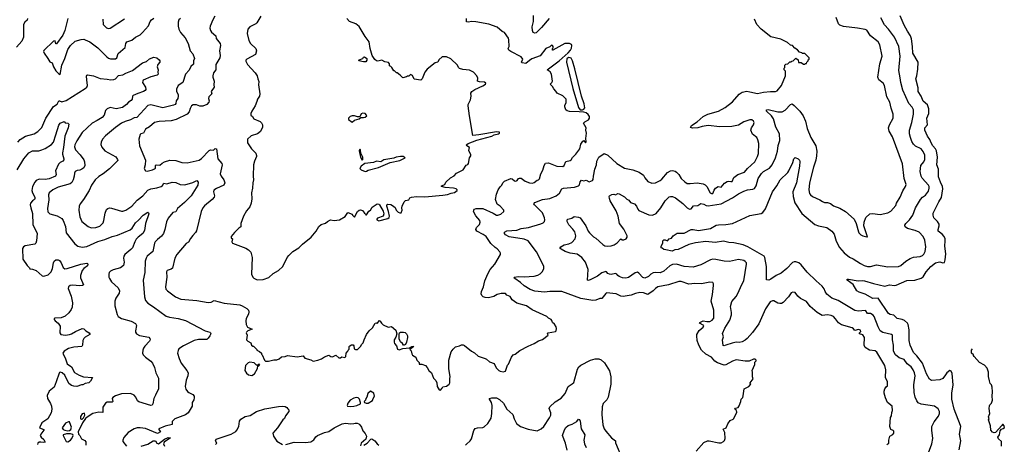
# Model space of a CAD drawing. Extents: x 1863118 to 1989590, y 394482 to 532474.
# Tile 186 of 215: x 1959906 to 1972959, y 482418 to 488049. Entities that reach past the tile are written whole.
import ezdxf

# ---------------------------------------------------------------- set-up
doc = ezdxf.new("R2010")
doc.units = 0

msp = doc.modelspace()

# ---------------------------------------------------------------- linework, layer by layer
at = {"layer": '0CON20XD'}
for points in [[(1960012, 488065), (1960006, 488044), (1959976, 488015), (1959958, 487985), (1959958, 487815), (1959934, 487765), (1959862, 487685)], [(1960546, 488065), (1960506, 487905), (1960479, 487845), (1960395, 487727), (1960385, 487730), (1960375, 487768), (1960355, 487766), (1960228, 487642), (1960224, 487625), (1960230, 487605), (1960280, 487535), (1960305, 487488), (1960335, 487478), (1960355, 487425), (1960385, 487370), (1960419, 487335), (1960445, 487324), (1960463, 487445), (1960506, 487534), (1960546, 487655), (1960580, 487705), (1960640, 487765), (1960722, 487788), (1960755, 487789), (1960775, 487782), (1960836, 487755), (1960944, 487675), (1961062, 487555), (1961085, 487539), (1961110, 487530), (1961175, 487532), (1961192, 487545), (1961211, 487599), (1961305, 487682), (1961314, 487735), (1961326, 487754), (1961395, 487778), (1961441, 487819), (1961505, 487850), (1961535, 487880), (1961615, 487969), (1961636, 488025), (1961652, 488045), (1961685, 488069)], [(1962036, 488064), (1962018, 488045), (1962009, 488015), (1962006, 487965), (1962016, 487925), (1962038, 487878), (1962098, 487808), (1962141, 487731), (1962165, 487638), (1962203, 487595), (1962224, 487535), (1962211, 487505), (1962209, 487461), (1962173, 487427), (1962152, 487378), (1962104, 487325), (1962071, 487215), (1962009, 487175), (1961984, 487126), (1961984, 487095), (1962005, 487058), (1962008, 487035), (1962001, 487005), (1961981, 486975), (1961974, 486936), (1961966, 486925), (1961945, 486915), (1961805, 486881), (1961645, 486918), (1961605, 486913), (1961457, 486753), (1961425, 486746), (1961375, 486720), (1961305, 486699), (1961255, 486675), (1961175, 486621), (1961045, 486510), (1961005, 486464), (1960986, 486425), (1960984, 486394), (1960997, 486357), (1961035, 486308), (1961179, 486229), (1961205, 486195), (1961207, 486183), (1961095, 486071), (1961015, 486006), (1960955, 485971), (1960906, 485924), (1960858, 485855), (1960826, 485785), (1960754, 485665), (1960706, 485605), (1960694, 485575), (1960689, 485525), (1960704, 485435), (1960731, 485375), (1960815, 485308), (1960855, 485290), (1960915, 485292), (1960968, 485312), (1961011, 485355)], [(1961010, 488055), (1961012, 487985), (1961055, 487940), (1961085, 487932), (1961105, 487936), (1961295, 488062)], [(1962493, 488097), (1962465, 488048), (1962432, 487965), (1962429, 487935), (1962434, 487905), (1962449, 487885), (1962507, 487837), (1962510, 487800), (1962563, 487733), (1962570, 487705), (1962554, 487635), (1962562, 487575), (1962558, 487542), (1962507, 487455), (1962508, 487385), (1962477, 487345), (1962468, 487305), (1962468, 487285), (1962484, 487235), (1962478, 487185), (1962483, 487155), (1962444, 487096), (1962453, 487065), (1962413, 487025), (1962411, 487005), (1962420, 486975), (1962414, 486955), (1962389, 486925), (1962335, 486901), (1962295, 486904), (1962251, 486921), (1962205, 486921), (1962185, 486905), (1962168, 486872), (1962151, 486825), (1962125, 486794), (1961981, 486725), (1961915, 486706), (1961755, 486701), (1961693, 486687), (1961625, 486630), (1961573, 486597), (1961546, 486544), (1961514, 486536), (1961505, 486528), (1961484, 486464), (1961493, 486375), (1961573, 486185), (1961569, 486125), (1961557, 486075), (1961576, 486046), (1961595, 486040), (1961665, 486056), (1961695, 486070), (1961705, 486081), (1961708, 486115), (1961715, 486126), (1961762, 486118), (1961793, 486147), (1961828, 486165), (1961895, 486184), (1961975, 486182), (1962055, 486157), (1962127, 486153), (1962285, 486187), (1962315, 486209), (1962417, 486313), (1962435, 486322), (1962475, 486320), (1962498, 486342), (1962515, 486338), (1962531, 486205), (1962585, 486140), (1962590, 486125), (1962566, 486005), (1962577, 485975), (1962613, 485925), (1962626, 485885), (1962613, 485855), (1962515, 485812), (1962482, 485788), (1962476, 485765), (1962488, 485715), (1962484, 485695), (1962459, 485665), (1962358, 485582), (1962336, 485555), (1962314, 485505), (1962249, 485251), (1962236, 485225), (1962203, 485187), (1962171, 485149), (1962145, 485099), (1962115, 485081), (1961990, 484935), (1961962, 484885), (1961933, 484755), (1961915, 484740), (1961862, 484725), (1961853, 484705), (1961858, 484635), (1961838, 484505), (1961845, 484477), (1961864, 484455), (1961972, 484372), (1962041, 484341), (1962255, 484326), (1962405, 484301), (1962445, 484302), (1962485, 484324), (1962615, 484290), (1962825, 484268), (1962855, 484256)], [(1963103, 488095), (1963051, 488009), (1963035, 487994), (1962956, 487954), (1962931, 487925), (1962922, 487865), (1962944, 487775), (1962965, 487733), (1963036, 487666), (1963046, 487635), (1963031, 487589), (1962919, 487525), (1962905, 487513), (1962903, 487497), (1962927, 487455), (1963027, 487345), (1963054, 487305), (1963063, 487263), (1963078, 487228), (1963074, 487185), (1963089, 487065), (1963084, 487036), (1963057, 486995), (1963052, 486965), (1963027, 486905), (1962982, 486835), (1962970, 486805), (1962970, 486785), (1962993, 486763), (1963010, 486735), (1963095, 486700), (1963113, 486683), (1963126, 486655), (1963124, 486625), (1963100, 486565), (1963058, 486535), (1962975, 486509), (1962928, 486465), (1962924, 486446), (1962928, 486415), (1962978, 486335), (1963035, 486280), (1963046, 486246), (1963044, 486236), (1963019, 486175), (1963006, 486124), (1963000, 485975), (1963006, 485925), (1962996, 485885), (1962994, 485815), (1962981, 485755), (1962983, 485675), (1962976, 485614), (1962955, 485567), (1962911, 485515), (1962871, 485445), (1962839, 485345), (1962838, 485302), (1962812, 485285), (1962752, 485225), (1962710, 485175), (1962708, 485158), (1962728, 485145), (1962720, 485105), (1962728, 485085), (1962905, 485018), (1962940, 484995), (1962969, 484965), (1962988, 484895), (1962981, 484675), (1962996, 484636), (1963012, 484622), (1963055, 484601), (1963135, 484603), (1963208, 484632), (1963266, 484684), (1963336, 484724), (1963394, 484776), (1963454, 484896), (1963476, 484924), (1963525, 484974), (1963605, 485022), (1963655, 485073), (1963770, 485165), (1963836, 485244), (1963873, 485305), (1963903, 485335), (1963960, 485350), (1963988, 485375), (1964025, 485397), (1964075, 485384), (1964146, 485394), (1964219, 485441), (1964257, 485493), (1964315, 485468), (1964320, 485455), (1964345, 485432), (1964386, 485505), (1964405, 485521), (1964425, 485529), (1964450, 485520), (1964475, 485482), (1964490, 485475), (1964495, 485460), (1964505, 485460), (1964535, 485510), (1964558, 485525), (1964578, 485565), (1964645, 485608), (1964665, 485603), (1964675, 485593), (1964725, 485508), (1964733, 485475), (1964725, 485445), (1964650, 485415), (1964640, 485405), (1964642, 485395), (1964665, 485381), (1964785, 485411), (1964803, 485425), (1964810, 485445), (1964797, 485507), (1964772, 485575), (1964774, 485596), (1964785, 485602), (1964825, 485598), (1964850, 485585), (1964885, 485560), (1964898, 485525), (1964925, 485498), (1964945, 485488), (1964965, 485490), (1964977, 485525), (1964972, 485555), (1964978, 485575), (1965003, 485635), (1965020, 485650), (1965065, 485662), (1965080, 485685), (1965100, 485695), (1965167, 485703), (1965275, 485701), (1965515, 485722), (1965578, 485732), (1965625, 485750), (1965672, 485758), (1965704, 485785), (1965707, 485795), (1965694, 485805), (1965655, 485816), (1965545, 485822), (1965497, 485835), (1965498, 485845), (1965540, 485865), (1965557, 485895), (1965615, 485952), (1965665, 485978), (1965698, 486015), (1965785, 486057), (1965825, 486122), (1965845, 486128), (1965858, 486142), (1965870, 486215), (1965888, 486245), (1965888, 486255), (1965861, 486315), (1965867, 486355), (1965832, 486375), (1965827, 486385), (1965834, 486395), (1965852, 486408), (1965965, 486452), (1966165, 486505), (1966195, 486522), (1966255, 486534), (1966266, 486545), (1966266, 486556), (1966225, 486562), (1965995, 486520), (1965912, 486515), (1965868, 486772)], [(1962855, 484256), (1962919, 484219), (1962939, 484195), (1962944, 484175), (1962939, 484145), (1962909, 484085), (1962903, 484057), (1962907, 484005), (1962925, 483971), (1962988, 483945), (1962932, 483925), (1962912, 483905), (1962910, 483895), (1962920, 483865), (1962913, 483803), (1962930, 483785), (1962970, 483765), (1962980, 483735), (1962995, 483720), (1963005, 483720), (1963050, 483675), (1963050, 483665), (1963085, 483650), (1963110, 483625), (1963110, 483615), (1963120, 483605), (1963152, 483532), (1963165, 483520), (1963205, 483520), (1963275, 483538), (1963315, 483538), (1963345, 483552), (1963375, 483578), (1963425, 483582), (1963455, 483598), (1963585, 483578), (1963662, 483592), (1963685, 483560), (1963765, 483538), (1963795, 483522), (1963860, 483535), (1963906, 483554), (1963945, 483580), (1964005, 483600), (1964030, 483585), (1964055, 483580), (1964095, 483602), (1964137, 483563), (1964157, 483563), (1964175, 483580), (1964215, 483570), (1964230, 483585), (1964233, 483627), (1964258, 483652), (1964260, 483665), (1964272, 483678), (1964273, 483715), (1964284, 483726), (1964305, 483738), (1964327, 483737), (1964336, 483726), (1964340, 483685), (1964357, 483677), (1964385, 483677), (1964424, 483715), (1964443, 483747), (1964461, 483765), (1964473, 483803), (1964504, 483876), (1964537, 483923), (1964583, 483965), (1964620, 484025), (1964635, 484028), (1964645, 484020), (1964675, 484058), (1964685, 484052), (1964703, 484023), (1964723, 484003), (1964792, 483972), (1964835, 483981), (1964891, 483931), (1964908, 483882), (1964893, 483837), (1964871, 483805), (1964871, 483775), (1964876, 483756), (1964900, 483725), (1964915, 483678), (1964938, 483672), (1964985, 483691), (1965073, 483697), (1965105, 483717), (1965130, 483715), (1965080, 483675), (1965095, 483660), (1965106, 483616), (1965115, 483602), (1965158, 483575), (1965173, 483533), (1965200, 483505), (1965202, 483482), (1965235, 483480), (1965285, 483462), (1965308, 483438), (1965330, 483395), (1965366, 483366), (1965392, 483295), (1965422, 483265), (1965438, 483235), (1965440, 483185), (1965465, 483140), (1965485, 483137), (1965508, 483162), (1965515, 483180), (1965565, 483188), (1965600, 483215), (1965608, 483235), (1965607, 483293), (1965613, 483313), (1965594, 483425), (1965597, 483535), (1965628, 483645), (1965651, 483679), (1965685, 483710), (1965737, 483723), (1965765, 483738), (1965785, 483738), (1965805, 483728), (1965895, 483652), (1965935, 483632), (1965986, 483586), (1966075, 483557), (1966095, 483547), (1966132, 483512), (1966195, 483492), (1966224, 483434), (1966257, 483397), (1966275, 483387), (1966315, 483378), (1966345, 483390), (1966373, 483467), (1966385, 483480), (1966428, 483575), (1966450, 483605), (1966475, 483612), (1966536, 483664), (1966645, 483720), (1966725, 483753), (1966785, 483790), (1966835, 483808), (1966910, 483865), (1966902, 483885), (1966910, 483895), (1967010, 483915), (1967020, 483925), (1967022, 483955), (1967017, 483977), (1966995, 484012), (1966970, 484035), (1966962, 484062), (1966950, 484075), (1966915, 484092), (1966894, 484114), (1966702, 484202), (1966625, 484253), (1966495, 484290), (1966435, 484332), (1966410, 484380), (1966366, 484396), (1966346, 484416), (1966288, 484418), (1966237, 484403), (1966192, 484378), (1966120, 484360), (1966075, 484364), (1966050, 484375), (1966033, 484393), (1966024, 484415), (1966026, 484445), (1966056, 484505), (1966073, 484587), (1966113, 484677), (1966144, 484735), (1966203, 484805), (1966282, 484935), (1966282, 484955), (1966271, 484971), (1966235, 485010), (1966209, 485029), (1966151, 485081), (1966089, 485175), (1966052, 485202), (1965966, 485246), (1965951, 485265), (1965961, 485295), (1966003, 485335), (1966011, 485365), (1966004, 485385), (1965955, 485450), (1965924, 485505), (1965926, 485525), (1965934, 485536), (1965956, 485546), (1966045, 485544), (1966183, 485484), (1966225, 485459), (1966245, 485456), (1966285, 485468), (1966323, 485505), (1966323, 485525), (1966276, 485575), (1966234, 485604), (1966214, 485665), (1966228, 485735), (1966247, 485793), (1966276, 485834), (1966299, 485855), (1966313, 485887), (1966335, 485908), (1966415, 485944), (1966435, 485940), (1966465, 485914), (1966485, 485909), (1966502, 485918), (1966518, 485942), (1966532, 485948), (1966555, 485946), (1966606, 485906), (1966665, 485886), (1966705, 485883), (1966725, 485890), (1966765, 485923), (1966785, 485927), (1966795, 485937), (1966814, 486005), (1966841, 486055), (1966859, 486115), (1966878, 486145), (1966915, 486150), (1967025, 486108), (1967105, 486104), (1967123, 486117), (1967145, 486169), (1967205, 486182), (1967215, 486192), (1967235, 486222), (1967280, 486265), (1967330, 486335), (1967345, 486400), (1967371, 486439), (1967385, 486448), (1967405, 486416), (1967415, 486428), (1967413, 486475), (1967422, 486545), (1967413, 486585), (1967416, 486615), (1967380, 486675), (1967399, 486695), (1967448, 486722), (1967459, 486745), (1967458, 486765), (1967441, 486791), (1967414, 486814), (1967385, 486822), (1967324, 486826), (1967193, 486833), (1967162, 486842), (1967147, 486855), (1967132, 486895), (1967132, 486915), (1967150, 486945), (1967150, 486995), (1967105, 487040), (1967030, 487075), (1967015, 487100), (1966985, 487130), (1966968, 487165), (1966940, 487195), (1966960, 487215), (1966968, 487235), (1966958, 487325), (1966938, 487358), (1966900, 487385), (1967058, 487502), (1967179, 487611), (1967207, 487643), (1967220, 487670), (1967227, 487705), (1967220, 487720), (1967193, 487733), (1967135, 487734), (1966975, 487643), (1966970, 487645), (1966970, 487665), (1966980, 487675), (1966980, 487695), (1966968, 487708), (1966955, 487710), (1966935, 487690), (1966882, 487665), (1966805, 487570), (1966695, 487531), (1966664, 487506), (1966615, 487467), (1966568, 487479), (1966559, 487485), (1966574, 487525), (1966556, 487555), (1966418, 487625), (1966391, 487645), (1966382, 487665), (1966396, 487695), (1966392, 487782), (1966384, 487805), (1966331, 487881), (1966304, 487894), (1966238, 487948), (1966125, 487991), (1965955, 488022), (1965895, 488026), (1965855, 488017), (1965831, 488021), (1965830, 488065)], [(1965868, 486772), (1965850, 486905), (1965852, 486925), (1965882, 486985), (1965890, 487035), (1965888, 487075), (1965901, 487095), (1965941, 487125), (1966045, 487172), (1966081, 487195), (1966086, 487205), (1966069, 487219), (1966002, 487225), (1965976, 487235), (1965978, 487275), (1965968, 487305), (1965923, 487353), (1965868, 487378), (1965780, 487390), (1965735, 487403), (1965724, 487414), (1965712, 487445), (1965621, 487531), (1965565, 487557), (1965505, 487558), (1965462, 487518), (1965448, 487485), (1965412, 487475), (1965308, 487395), (1965279, 487351), (1965243, 487265), (1965225, 487247), (1965135, 487262), (1965115, 487310), (1965085, 487320), (1965065, 487300), (1965045, 487300), (1965035, 487290), (1964985, 487280), (1964950, 487315), (1964912, 487342), (1964900, 487345), (1964875, 487370), (1964865, 487370), (1964840, 487415), (1964825, 487430), (1964810, 487435), (1964808, 487465), (1964795, 487482), (1964745, 487492), (1964705, 487512), (1964653, 487497), (1964635, 487502), (1964615, 487519), (1964581, 487575), (1964554, 487666), (1964538, 487755), (1964485, 487827), (1964405, 487959), (1964363, 487995), (1964280, 488025), (1964244, 488065)], [(1966926, 488065), (1966825, 487944), (1966755, 487876), (1966735, 487868), (1966711, 487881), (1966704, 487904), (1966702, 487955), (1966716, 488024), (1966718, 488105)], [(1969065, 484863), (1968935, 484799), (1968835, 484769), (1968715, 484774), (1968615, 484806), (1968559, 484801), (1968525, 484783), (1968447, 484713), (1968395, 484693), (1968335, 484696), (1968305, 484691), (1968275, 484675), (1968240, 484645), (1968195, 484622), (1968165, 484631), (1968115, 484689), (1968095, 484700), (1968065, 484693), (1967975, 484629), (1967942, 484622), (1967897, 484627), (1967855, 484643), (1967836, 484656), (1967821, 484675), (1967805, 484683), (1967745, 484672), (1967725, 484676), (1967705, 484684), (1967686, 484706), (1967675, 484709), (1967625, 484694), (1967565, 484646), (1967476, 484604), (1967445, 484590), (1967433, 484593), (1967444, 484735), (1967407, 484835), (1967357, 484897), (1967295, 484941), (1967205, 484955), (1967137, 484977), (1967084, 485004), (1967072, 485015), (1967072, 485025), (1967081, 485039), (1967122, 485065), (1967185, 485078), (1967225, 485096), (1967268, 485142), (1967277, 485185), (1967265, 485235), (1967241, 485271), (1967185, 485330), (1967162, 485375), (1967164, 485395), (1967172, 485405), (1967225, 485418), (1967255, 485440), (1967315, 485432), (1967335, 485423), (1967410, 485315), (1967444, 485245), (1967462, 485222), (1967515, 485170), (1967545, 485154), (1967635, 485067), (1967665, 485052), (1967705, 485045), (1967745, 485050), (1967785, 485064), (1967825, 485090), (1967875, 485141), (1967895, 485130), (1967915, 485129), (1967945, 485144), (1967961, 485165), (1967961, 485185), (1967915, 485272), (1967857, 485347), (1967840, 485445), (1967815, 485515), (1967733, 485645), (1967723, 485677), (1967722, 485705), (1967726, 485714), (1967755, 485733), (1967783, 485737), (1967805, 485728), (1967835, 485743), (1967855, 485739), (1967925, 485698), (1967955, 485669), (1967980, 485655), (1968005, 485626), (1968056, 485606), (1968081, 485575), (1968099, 485535), (1968115, 485519), (1968245, 485462), (1968295, 485459), (1968342, 485478), (1968404, 485555), (1968464, 485645), (1968515, 485699), (1968535, 485706), (1968560, 485705), (1968600, 485685), (1968695, 485612), (1968755, 485552), (1968785, 485538), (1968807, 485543), (1968839, 485581), (1968895, 485587), (1968935, 485611), (1968975, 485602), (1969006, 485586), (1969035, 485582), (1969203, 485607), (1969355, 485686), (1969435, 485741), (1969505, 485776), (1969555, 485793), (1969625, 485800), (1969645, 485809), (1969669, 485845), (1969696, 485945), (1969739, 486011), (1969765, 486037), (1969845, 486079), (1969881, 486125), (1969924, 486215), (1969950, 486305), (1969961, 486379), (1969984, 486445), (1969979, 486535), (1969932, 486622), (1969899, 486735), (1969874, 486774), (1969806, 486835), (1969807, 486853), (1969827, 486857), (1969955, 486829), (1970012, 486828), (1970055, 486850), (1970125, 486926), (1970145, 486932), (1970175, 486910), (1970249, 486835), (1970294, 486775), (1970324, 486705), (1970344, 486604), (1970392, 486485), (1970460, 486375), (1970472, 486305), (1970470, 486245), (1970460, 486185), (1970429, 486095), (1970376, 485885), (1970366, 485795), (1970376, 485745), (1970390, 485725), (1970415, 485705), (1970515, 485660), (1970547, 485637), (1970575, 485626), (1970615, 485624), (1970655, 485612), (1970695, 485582), (1970779, 485549), (1970854, 485504), (1970968, 485405), (1970996, 485345), (1971024, 485235), (1971032, 485222), (1971055, 485197), (1971085, 485181), (1971135, 485168), (1971145, 485170), (1971096, 485315), (1971102, 485365), (1971124, 485426), (1971176, 485474), (1971212, 485478), (1971315, 485466), (1971415, 485488), (1971455, 485511), (1971522, 485585), (1971530, 485615), (1971576, 485695), (1971612, 485778), (1971649, 485835), (1971656, 485865), (1971629, 485945), (1971607, 486137), (1971477, 486497), (1971432, 486572), (1971424, 486614), (1971436, 486655), (1971484, 486745), (1971487, 486797), (1971457, 486875), (1971441, 486955), (1971403, 487025), (1971371, 487175), (1971352, 487205), (1971295, 487250), (1971281, 487285), (1971309, 487465), (1971341, 487565), (1971309, 487715), (1971285, 487756), (1971186, 487836), (1971135, 487909), (1971115, 487920), (1971014, 487936), (1970825, 487958), (1970779, 487975), (1970760, 487995), (1970728, 488078)], [(1967824, 486144), (1967925, 486078), (1968035, 486060), (1968120, 486025), (1968175, 485989), (1968193, 485953), (1968235, 485904), (1968285, 485879), (1968335, 485887), (1968395, 485916), (1968419, 485935), (1968495, 486023), (1968533, 486045), (1968561, 486049), (1968595, 486040), (1968615, 486025), (1968644, 485995), (1968673, 485945), (1968725, 485897), (1968755, 485878), (1968795, 485875), (1968885, 485885), (1968965, 485871), (1968995, 485859), (1969016, 485836), (1969058, 485755), (1969075, 485743), (1969096, 485744), (1969113, 485787), (1969132, 485815), (1969166, 485836), (1969205, 485828), (1969250, 485880), (1969285, 485902), (1969305, 485908), (1969335, 485902), (1969351, 485905), (1969375, 485958), (1969425, 485997), (1969514, 486025), (1969553, 486077), (1969651, 486165), (1969689, 486235), (1969699, 486275), (1969703, 486405), (1969692, 486455), (1969678, 486485), (1969622, 486532), (1969600, 486585), (1969607, 486615), (1969632, 486655), (1969642, 486685), (1969632, 486705), (1969611, 486721), (1969585, 486723), (1969505, 486696), (1969435, 486652), (1969345, 486634), (1969186, 486626), (1969035, 486644), (1968954, 486634), (1968895, 486617), (1968825, 486610), (1968798, 486618), (1968813, 486645), (1968885, 486696), (1968965, 486767), (1969030, 486795), (1969172, 486838), (1969257, 486883), (1969355, 486959), (1969445, 487061), (1969484, 487086), (1969545, 487099), (1969585, 487094), (1969685, 487068), (1969765, 487090), (1969858, 487098), (1969925, 487096), (1969946, 487104), (1970007, 487175), (1970060, 487305), (1970060, 487365), (1970040, 487385), (1970040, 487405), (1970050, 487415), (1970050, 487445), (1970063, 487457), (1970090, 487465), (1970115, 487490), (1970135, 487490), (1970142, 487498), (1970158, 487502), (1970195, 487540), (1970228, 487518), (1970232, 487482), (1970265, 487480), (1970295, 487460), (1970315, 487460), (1970322, 487468), (1970335, 487470), (1970340, 487485), (1970358, 487502), (1970360, 487515), (1970370, 487525), (1970370, 487545), (1970315, 487600), (1970285, 487600), (1970275, 487610), (1970245, 487620), (1970219, 487649), (1970182, 487672), (1970150, 487705), (1970125, 487710), (1970085, 487748), (1969995, 487792), (1969865, 487822), (1969735, 487922), (1969677, 487987), (1969648, 488055)], [(1971925, 482233), (1971998, 482425), (1972012, 482495), (1971996, 482605), (1971999, 482655), (1972028, 482715), (1972088, 482792), (1972098, 482825), (1972098, 482852), (1972080, 482890), (1972035, 482924), (1971855, 482949), (1971818, 482968), (1971797, 482995), (1971775, 483043), (1971763, 483105), (1971761, 483205), (1971778, 483325), (1971770, 483365), (1971751, 483405), (1971723, 483445), (1971671, 483485), (1971633, 483545), (1971565, 483566), (1971515, 483605), (1971490, 483655), (1971489, 483735), (1971475, 483805), (1971477, 483865), (1971465, 483876), (1971350, 483900), (1971315, 483922), (1971285, 483975), (1971235, 484115), (1971222, 484132), (1971185, 484152), (1971144, 484154), (1971125, 484188), (1971115, 484192), (1971025, 484182), (1970975, 484194), (1970755, 484327), (1970674, 484355), (1970605, 484410), (1970586, 484444), (1970572, 484482), (1970545, 484516), (1970465, 484584), (1970345, 484700), (1970265, 484799), (1970235, 484826), (1970195, 484839), (1970172, 484838), (1970152, 484828), (1970075, 484748), (1970000, 484690), (1969935, 484656), (1969865, 484608), (1969835, 484597), (1969805, 484600), (1969806, 484775), (1969784, 484895), (1969775, 484915), (1969558, 485035), (1969495, 485064), (1969371, 485091), (1969305, 485094), (1969235, 485110), (1969125, 485095), (1969004, 485106), (1968865, 485089), (1968775, 485069), (1968635, 485002), (1968592, 484998), (1968555, 484981), (1968470, 484995), (1968443, 485003), (1968425, 485020), (1968412, 485022), (1968410, 485045), (1968430, 485085), (1968432, 485115), (1968445, 485128), (1968465, 485130), (1968495, 485118), (1968515, 485142), (1968545, 485150), (1968568, 485185), (1968624, 485216), (1968715, 485216), (1968806, 485266), (1968835, 485267), (1968905, 485252), (1969065, 485280), (1969137, 485323), (1969170, 485330), (1969265, 485333), (1969355, 485348), (1969585, 485452), (1969735, 485480), (1969758, 485492), (1969795, 485539), (1969885, 485765), (1969943, 485847), (1969987, 485925), (1970088, 486022), (1970104, 486045), (1970154, 486155), (1970168, 486205), (1970185, 486223), (1970226, 486206), (1970242, 486185), (1970247, 486167), (1970245, 486105), (1970218, 485962), (1970205, 485885), (1970156, 485766), (1970158, 485705), (1970181, 485621), (1970275, 485480), (1970445, 485331), (1970495, 485314), (1970605, 485292), (1970671, 485245), (1970703, 485203), (1970731, 485111), (1970775, 485029), (1970835, 484959), (1970905, 484902), (1970955, 484880), (1971054, 484814), (1971101, 484791), (1971145, 484778), (1971185, 484778), (1971265, 484797), (1971415, 484771), (1971555, 484774), (1971585, 484788), (1971651, 484845), (1971709, 484881), (1971755, 484899), (1971845, 484909), (1971875, 484922), (1971892, 484938), (1971911, 484975), (1971917, 485035), (1971907, 485125), (1971884, 485174), (1971832, 485232), (1971776, 485254), (1971675, 485281), (1971644, 485304), (1971642, 485325), (1971652, 485345), (1971703, 485395), (1971745, 485459), (1971782, 485555), (1971846, 485665), (1971874, 485695), (1971915, 485724), (1971952, 485775), (1971964, 485814), (1971962, 485835), (1971952, 485855), (1971868, 485948), (1971855, 485975), (1971843, 486035), (1971853, 486115), (1971892, 486165), (1971907, 486195), (1971906, 486254), (1971885, 486299), (1971855, 486338), (1971783, 486373), (1971755, 486398), (1971733, 486433), (1971713, 486485), (1971702, 486535), (1971701, 486585), (1971734, 486685), (1971753, 486795), (1971753, 486855), (1971739, 486889), (1971695, 486939), (1971612, 487115), (1971586, 487215), (1971580, 487280), (1971559, 487375), (1971578, 487565), (1971562, 487692), (1971501, 487815), (1971425, 487925), (1971372, 487982), (1971322, 488075)], [(1972361, 482345), (1972384, 482465), (1972366, 482555), (1972382, 482655), (1972380, 482670), (1972295, 482885), (1972262, 483015), (1972262, 483095), (1972281, 483205), (1972269, 483359), (1972255, 483390), (1972235, 483396), (1972195, 483366), (1972178, 483338), (1972145, 483290), (1972106, 483274), (1971995, 483264), (1971965, 483284), (1971925, 483355), (1971874, 483495), (1971801, 483591), (1971756, 483635), (1971711, 483735), (1971697, 483795), (1971698, 483935), (1971686, 484005), (1971676, 484025), (1971635, 484059), (1971605, 484072), (1971537, 484086), (1971495, 484129), (1971445, 484140), (1971423, 484153), (1971287, 484357), (1971215, 484350), (1971115, 484410), (1971035, 484438), (1971004, 484454), (1970957, 484537), (1970875, 484594), (1970875, 484608), (1970895, 484610), (1971020, 484585), (1971075, 484590), (1971105, 484587), (1971225, 484550), (1971376, 484516), (1971435, 484535), (1971505, 484525), (1971525, 484528), (1971665, 484591), (1971773, 484593), (1971857, 484623), (1971885, 484641), (1971922, 484705), (1971985, 484775), (1972047, 484823), (1972080, 484835), (1972105, 484836), (1972145, 484826), (1972165, 484831), (1972175, 484865), (1972183, 484945), (1972168, 485045), (1972176, 485115), (1972174, 485145), (1972161, 485175), (1972137, 485205), (1972084, 485245), (1972081, 485265), (1972096, 485315), (1972096, 485336), (1972072, 485375), (1972025, 485423), (1972014, 485455), (1972016, 485485), (1972092, 485635), (1972127, 485693), (1972143, 485805), (1972139, 485835), (1972111, 485895), (1972087, 485965), (1972088, 486068), (1972063, 486125), (1972074, 486225), (1972061, 486311), (1972048, 486335), (1972009, 486375), (1971987, 486415), (1971972, 486462), (1971940, 486505), (1971905, 486585), (1971905, 486616), (1971939, 486655), (1971932, 486745), (1971960, 486805), (1971959, 486865), (1971940, 486920), (1971885, 486969), (1971856, 487036), (1971816, 487095), (1971817, 487145), (1971787, 487265), (1971801, 487305), (1971813, 487395), (1971816, 487485), (1971747, 487605), (1971741, 487695), (1971727, 487795), (1971714, 487834), (1971675, 487895), (1971629, 487975), (1971578, 488098)], [(1959883, 486425), (1959911, 486459), (1959985, 486506), (1960098, 486535), (1960147, 486565), (1960199, 486621), (1960251, 486745), (1960353, 486897), (1960401, 486929), (1960425, 486972), (1960435, 486973), (1960465, 486960), (1960524, 486976), (1960775, 487135), (1960795, 487154), (1960806, 487175), (1960795, 487253), (1960791, 487299), (1960796, 487314), (1960805, 487319), (1960885, 487304), (1960975, 487269), (1961065, 487261), (1961115, 487250), (1961155, 487256), (1961175, 487266), (1961215, 487308), (1961274, 487316), (1961315, 487339), (1961401, 487375), (1961536, 487475), (1961586, 487494), (1961625, 487530), (1961685, 487554), (1961725, 487541), (1961757, 487517), (1961764, 487505), (1961764, 487485), (1961739, 487455), (1961730, 487425), (1961741, 487385), (1961737, 487355), (1961743, 487325), (1961728, 487315), (1961645, 487293), (1961544, 487245), (1961537, 487235), (1961536, 487215), (1961576, 487155), (1961579, 487125), (1961570, 487110), (1961546, 487095), (1961471, 487069), (1961412, 487045), (1961402, 487035), (1961396, 486995), (1961385, 486978), (1961349, 486955), (1961324, 486926), (1961267, 486883), (1961185, 486865), (1961105, 486886), (1961065, 486868), (1961045, 486846), (1961026, 486785), (1960999, 486751), (1960935, 486711), (1960865, 486679), (1960735, 486551), (1960665, 486444), (1960639, 486391), (1960633, 486363), (1960647, 486325), (1960707, 486257), (1960755, 486189), (1960764, 486165), (1960770, 486115), (1960756, 486085), (1960732, 486068), (1960705, 486055), (1960669, 486051), (1960643, 486037), (1960633, 486015), (1960627, 485974), (1960617, 485925), (1960598, 485892), (1960577, 485873), (1960415, 485828), (1960347, 485793), (1960299, 485755), (1960289, 485725), (1960292, 485661), (1960273, 485545), (1960280, 485500), (1960306, 485476), (1960405, 485449), (1960465, 485411), (1960481, 485385), (1960512, 485305), (1960522, 485222), (1960638, 485075), (1960675, 485044), (1960736, 485034), (1960795, 485043), (1960943, 485107), (1961035, 485135), (1961132, 485175), (1961205, 485192), (1961369, 485261), (1961396, 485285), (1961443, 485357), (1961481, 485389), (1961545, 485458), (1961605, 485496), (1961615, 485490), (1961619, 485475), (1961573, 485347), (1961559, 485255), (1961540, 485215), (1961476, 485165), (1961451, 485139), (1961432, 485105), (1961401, 485025), (1961380, 485000), (1961300, 484935), (1961286, 484915), (1961283, 484885), (1961292, 484835), (1961282, 484788), (1961243, 484757), (1961145, 484731), (1961109, 484715), (1961092, 484695), (1961086, 484675), (1961090, 484635), (1961098, 484618), (1961124, 484575), (1961212, 484492), (1961231, 484455), (1961227, 484423), (1961181, 484355), (1961169, 484315), (1961169, 484255), (1961200, 484140), (1961211, 484115), (1961255, 484086), (1961385, 484050), (1961440, 484020), (1961456, 483995), (1961440, 483925), (1961441, 483905), (1961454, 483885), (1961495, 483861), (1961617, 483837), (1961632, 483822), (1961637, 483805), (1961629, 483785), (1961565, 483722), (1961546, 483694), (1961537, 483665), (1961533, 483625), (1961542, 483605), (1961572, 483575), (1961645, 483519), (1961666, 483496), (1961694, 483435), (1961711, 483365), (1961746, 483295), (1961748, 483155), (1961705, 483068), (1961686, 483025), (1961673, 482955), (1961663, 482937), (1961646, 482934), (1961485, 482980), (1961467, 482997), (1961445, 483044), (1961425, 483068), (1961405, 483081), (1961372, 483092), (1961255, 483089), (1961175, 483062), (1961139, 483041), (1961131, 483025), (1961139, 482985), (1961134, 482976), (1961065, 482976), (1961044, 482966), (1961009, 482911), (1961008, 482842), (1960955, 482846), (1960875, 482827), (1960800, 482780), (1960779, 482761), (1960738, 482702), (1960681, 482585), (1960687, 482555), (1960704, 482535), (1960725, 482490), (1960771, 482471), (1960783, 482453), (1960784, 482405)], [(1964465, 487489), (1964403, 487505), (1964408, 487515), (1964456, 487534), (1964465, 487552), (1964475, 487556), (1964506, 487535), (1964507, 487513), (1964495, 487491), (1964465, 487489)], [(1967335, 486852), (1967365, 486854), (1967386, 486864), (1967398, 486882), (1967389, 486935), (1967353, 487033), (1967267, 487397), (1967235, 487505), (1967217, 487537), (1967205, 487545), (1967183, 487547), (1967160, 487530), (1967157, 487487), (1967238, 487135), (1967313, 486883), (1967335, 486852)], [(1964315, 486688), (1964344, 486716), (1964405, 486734), (1964427, 486753), (1964465, 486752), (1964485, 486758), (1964506, 486775), (1964504, 486785), (1964484, 486805), (1964455, 486811), (1964435, 486801), (1964415, 486760), (1964385, 486760), (1964346, 486776), (1964313, 486775), (1964286, 486765), (1964266, 486745), (1964266, 486725), (1964315, 486688)], [(1960386, 486524), (1960425, 486650), (1960445, 486678), (1960495, 486698), (1960511, 486681), (1960545, 486678), (1960558, 486665), (1960547, 486615), (1960505, 486505), (1960487, 486353), (1960472, 486285), (1960473, 486265), (1960493, 486205), (1960491, 486189), (1960480, 486175), (1960443, 486157), (1960421, 486135), (1960383, 486045), (1960392, 485995), (1960379, 485975), (1960295, 485937), (1960245, 485930), (1960165, 485934), (1960125, 485916), (1960105, 485894), (1960075, 485835), (1960067, 485785), (1960075, 485755), (1960107, 485695), (1960108, 485675), (1960104, 485665), (1960074, 485645), (1960050, 485615), (1960046, 485595), (1960054, 485555), (1960077, 485477), (1960082, 485332), (1960139, 485215), (1960130, 485115), (1960120, 485085), (1960105, 485073), (1959978, 485052), (1959955, 485037), (1959944, 485015), (1959949, 484875), (1960005, 484790), (1960035, 484760), (1960040, 484745), (1960075, 484742), (1960125, 484724), (1960203, 484653), (1960225, 484646), (1960285, 484666), (1960322, 484705), (1960342, 484748), (1960354, 484826), (1960365, 484849), (1960385, 484864), (1960415, 484866), (1960435, 484854), (1960458, 484825), (1960481, 484765), (1960505, 484746), (1960535, 484749), (1960715, 484807), (1960795, 484821), (1960807, 484815), (1960811, 484801), (1960807, 484785), (1960755, 484749), (1960736, 484725), (1960711, 484655), (1960712, 484625), (1960751, 484535), (1960738, 484525), (1960705, 484521), (1960605, 484529), (1960577, 484523), (1960553, 484505), (1960549, 484485), (1960589, 484385), (1960606, 484295), (1960601, 484235), (1960590, 484205), (1960559, 484161), (1960507, 484117), (1960454, 484096), (1960371, 484089), (1960362, 484085), (1960362, 484075), (1960378, 484055), (1960416, 484026), (1960444, 483984), (1960438, 483895), (1960450, 483875), (1960515, 483866), (1960565, 483874), (1960595, 483883), (1960646, 483914), (1960735, 483952), (1960755, 483949), (1960785, 483925), (1960827, 483895), (1960837, 483885), (1960838, 483875), (1960773, 483837), (1960758, 483822), (1960744, 483795), (1960739, 483735), (1960729, 483715), (1960625, 483708), (1960555, 483690), (1960496, 483655), (1960480, 483625), (1960490, 483595), (1960510, 483565), (1960537, 483487), (1960595, 483445), (1960635, 483370), (1960695, 483334), (1960753, 483313), (1960870, 483305), (1960846, 483255), (1960825, 483234), (1960775, 483227), (1960745, 483207), (1960724, 483206), (1960665, 483186), (1960625, 483188), (1960595, 483198), (1960559, 483225), (1960504, 483335), (1960469, 483365), (1960445, 483373), (1960435, 483372), (1960428, 483362), (1960392, 483245), (1960364, 483175), (1960296, 483124), (1960270, 483065), (1960273, 483025), (1960315, 482959), (1960328, 482925), (1960333, 482885), (1960324, 482835), (1960279, 482755), (1960202, 482705), (1960170, 482635), (1960227, 482615), (1960228, 482605), (1960187, 482555), (1960179, 482535), (1960192, 482512), (1960225, 482482), (1960242, 482448), (1960225, 482442), (1960185, 482449), (1960164, 482446), (1960146, 482434), (1960141, 482415)], [(1959875, 486060), (1959962, 486205), (1960027, 486283), (1960075, 486312), (1960158, 486312), (1960199, 486321), (1960245, 486340), (1960328, 486392), (1960354, 486426), (1960386, 486524)], [(1964445, 486184), (1964456, 486194), (1964455, 486225), (1964429, 486279), (1964425, 486322), (1964415, 486332), (1964405, 486312), (1964424, 486225), (1964445, 486184)], [(1964485, 486038), (1964505, 486041), (1964525, 486055), (1964663, 486087), (1964816, 486154), (1964945, 486183), (1965017, 486215), (1964990, 486235), (1964955, 486236), (1964898, 486225), (1964865, 486211), (1964735, 486190), (1964695, 486166), (1964638, 486172), (1964595, 486157), (1964480, 486140), (1964433, 486107), (1964416, 486075), (1964435, 486057), (1964485, 486038)], [(1968875, 482328), (1968975, 482444), (1969025, 482464), (1969045, 482466), (1969175, 482437), (1969205, 482440), (1969238, 482455), (1969251, 482469), (1969260, 482495), (1969253, 482575), (1969232, 482618), (1969273, 482635), (1969295, 482692), (1969324, 482736), (1969365, 482750), (1969375, 482760), (1969411, 482845), (1969408, 482868), (1969388, 482885), (1969394, 482896), (1969432, 482905), (1969445, 482930), (1969466, 482985), (1969470, 483015), (1969491, 483039), (1969499, 483061), (1969512, 483155), (1969570, 483185), (1969600, 483215), (1969590, 483225), (1969590, 483235), (1969628, 483285), (1969620, 483315), (1969622, 483375), (1969618, 483395), (1969650, 483475), (1969653, 483507), (1969670, 483525), (1969670, 483535), (1969657, 483547), (1969635, 483548), (1969575, 483523), (1969525, 483519), (1969405, 483539), (1969357, 483523), (1969267, 483473), (1969245, 483468), (1969157, 483497), (1969122, 483522), (1969075, 483572), (1969002, 483615), (1968945, 483665), (1968911, 483731), (1968889, 483795), (1968881, 483855), (1968884, 483875), (1968914, 483926), (1968965, 483971), (1968974, 483994), (1968918, 484025), (1968922, 484035), (1968965, 484057), (1969015, 484048), (1969055, 484049), (1969086, 484065), (1969107, 484093), (1969107, 484195), (1969072, 484315), (1969090, 484405), (1969104, 484525), (1969103, 484545), (1969094, 484564), (1969055, 484570), (1968945, 484548), (1968855, 484549), (1968775, 484542), (1968675, 484577), (1968645, 484578), (1968505, 484532), (1968365, 484506), (1968335, 484486), (1968305, 484454), (1968235, 484406), (1968175, 484426), (1968125, 484433), (1968071, 484419), (1968013, 484395), (1967905, 484378), (1967873, 484383), (1967813, 484413), (1967687, 484427), (1967675, 484419), (1967625, 484351), (1967595, 484350), (1967545, 484328), (1967505, 484326), (1967345, 484354), (1967093, 484443), (1966935, 484444), (1966865, 484434), (1966735, 484447), (1966673, 484473), (1966595, 484521), (1966545, 484566), (1966468, 484615), (1966458, 484625), (1966464, 484636), (1966514, 484644), (1966595, 484639), (1966725, 484650), (1966777, 484663), (1966805, 484678), (1966832, 484705), (1966854, 484745), (1966853, 484775), (1966843, 484805), (1966759, 484969), (1966645, 485115), (1966595, 485139), (1966395, 485171), (1966348, 485198), (1966333, 485215), (1966335, 485230), (1966365, 485249), (1966495, 485258), (1966555, 485278), (1966652, 485295), (1966815, 485340), (1966846, 485355), (1966862, 485375), (1966867, 485395), (1966862, 485422), (1966835, 485487), (1966729, 485595), (1966724, 485606), (1966733, 485625), (1966835, 485663), (1966935, 485677), (1967020, 485715), (1967062, 485748), (1967094, 485805), (1967113, 485817), (1967262, 485828), (1967315, 485844), (1967329, 485861), (1967335, 485897), (1967355, 485921), (1967385, 485910), (1967415, 485920), (1967455, 485901), (1967501, 485915), (1967510, 485930), (1967512, 485975), (1967531, 486065), (1967552, 486125), (1967557, 486175), (1967585, 486225), (1967655, 486274), (1967705, 486253), (1967824, 486144)], [(1961011, 485355), (1961023, 485385), (1961039, 485485), (1961059, 485531), (1961073, 485547), (1961095, 485554), (1961125, 485551), (1961255, 485510), (1961275, 485511), (1961315, 485524), (1961395, 485576), (1961463, 485655), (1961537, 485715), (1961605, 485788), (1961644, 485806), (1961725, 485820), (1961782, 485838), (1961800, 485850), (1961815, 485881), (1961856, 485874), (1961926, 485896), (1961975, 485888), (1962034, 485864), (1962095, 485857), (1962201, 485889), (1962255, 485916), (1962271, 485895), (1962267, 485855), (1962225, 485785), (1962179, 485715), (1962090, 485625), (1962000, 485545), (1961975, 485503), (1961935, 485491), (1961874, 485416), (1961852, 485368), (1961830, 485265), (1961811, 485215), (1961785, 485178), (1961731, 485135), (1961704, 485105), (1961693, 485085), (1961671, 484975), (1961598, 484912), (1961583, 484887), (1961571, 484845), (1961566, 484695), (1961543, 484593), (1961561, 484375), (1961576, 484325), (1961605, 484288), (1961682, 484242), (1961848, 484118), (1961893, 484103), (1962005, 484087), (1962105, 484062), (1962365, 483924), (1962425, 483906), (1962437, 483897), (1962438, 483885), (1962425, 483858), (1962405, 483824), (1962385, 483808), (1962275, 483808), (1962217, 483793), (1962076, 483724), (1962016, 483684), (1962006, 483664), (1962000, 483625), (1962019, 483555), (1962046, 483495), (1962124, 483395), (1962138, 483365), (1962136, 483325), (1962115, 483267), (1962101, 483185), (1962110, 483150), (1962130, 483120), (1962150, 483105), (1962201, 483081), (1962217, 483057), (1962221, 483035), (1962213, 483007), (1962193, 482975), (1962191, 482925), (1962140, 482835), (1962105, 482809), (1961964, 482756), (1961929, 482721), (1961929, 482681), (1961835, 482659), (1961753, 482625), (1961749, 482615), (1961772, 482585), (1961735, 482562), (1961575, 482626), (1961505, 482639), (1961465, 482638), (1961425, 482624), (1961345, 482574), (1961285, 482507), (1961274, 482475), (1961273, 482455), (1961323, 482395)], [(1971402, 482415), (1971430, 482435), (1971428, 482475), (1971443, 482527), (1971481, 482549), (1971493, 482567), (1971493, 482593), (1971485, 482602), (1971454, 482614), (1971442, 482655), (1971452, 482775), (1971462, 482795), (1971468, 482842), (1971478, 482865), (1971470, 482925), (1971412, 482975), (1971384, 483034), (1971367, 483095), (1971367, 483125), (1971377, 483155), (1971391, 483179), (1971410, 483195), (1971408, 483245), (1971382, 483305), (1971388, 483405), (1971377, 483465), (1971270, 483640), (1971245, 483657), (1971170, 483665), (1971114, 483704), (1971103, 483735), (1971104, 483835), (1971085, 483869), (1971040, 483885), (1971040, 483895), (1971056, 483915), (1971051, 483931), (1971025, 483941), (1970975, 483928), (1970960, 483950), (1970942, 483962), (1970802, 484002), (1970761, 484031), (1970723, 484083), (1970693, 484113), (1970665, 484126), (1970615, 484134), (1970545, 484128), (1970476, 484165), (1970386, 484245), (1970335, 484312), (1970255, 484354), (1970221, 484385), (1970185, 484431), (1970155, 484438), (1970134, 484426), (1970098, 484375), (1970025, 484299), (1970005, 484286), (1969985, 484284), (1969955, 484292), (1969905, 484320), (1969885, 484321), (1969855, 484308), (1969794, 484215), (1969704, 484015), (1969621, 483899), (1969550, 483820), (1969525, 483798), (1969485, 483776), (1969445, 483768), (1969405, 483771), (1969350, 483760), (1969265, 483731), (1969245, 483726), (1969230, 483730), (1969224, 483805), (1969234, 483845), (1969225, 483890), (1969252, 483958), (1969320, 484065), (1969343, 484135), (1969344, 484165), (1969328, 484245), (1969345, 484312), (1969403, 484377), (1969422, 484408), (1969482, 484545), (1969507, 484585), (1969542, 484805), (1969540, 484825), (1969525, 484844), (1969505, 484854), (1969435, 484871), (1969315, 484841), (1969244, 484846), (1969135, 484871), (1969095, 484872), (1969065, 484863)], [(1965005, 483731), (1964995, 483732), (1964983, 483755), (1964955, 483776), (1964936, 483815), (1964936, 483875), (1964943, 483895), (1964955, 483906), (1964995, 483907), (1965015, 483900), (1965033, 483885), (1965046, 483855), (1965048, 483835), (1965035, 483775), (1965019, 483741), (1965005, 483731)], [(1972922, 482395), (1972922, 482455), (1972883, 482493), (1972873, 482515), (1972896, 482544), (1972902, 482598), (1972921, 482619), (1972945, 482626), (1972959, 482641), (1972956, 482665), (1972945, 482680), (1972935, 482680), (1972925, 482668), (1972842, 482575), (1972825, 482572), (1972800, 482580), (1972778, 482605), (1972777, 482665), (1972750, 482745), (1972760, 482755), (1972748, 482785), (1972768, 482825), (1972759, 482895), (1972762, 482928), (1972768, 482942), (1972791, 482965), (1972803, 483005), (1972797, 483055), (1972803, 483115), (1972798, 483175), (1972790, 483205), (1972773, 483223), (1972761, 483261), (1972748, 483318), (1972751, 483375), (1972730, 483430), (1972696, 483466), (1972628, 483505), (1972561, 483581), (1972550, 483595), (1972550, 483605), (1972522, 483625), (1972523, 483667), (1972539, 483683)], [(1962985, 483330), (1963018, 483355), (1963058, 483425), (1963062, 483458), (1963075, 483460), (1963088, 483478), (1963075, 483480), (1963065, 483470), (1963045, 483470), (1963015, 483500), (1962955, 483508), (1962935, 483500), (1962900, 483465), (1962893, 483395), (1962915, 483360), (1962938, 483338), (1962985, 483330)], [(1965817, 482405), (1965828, 482422), (1965877, 482463), (1965895, 482491), (1965927, 482603), (1965942, 482628), (1965975, 482639), (1966045, 482641), (1966065, 482650), (1966114, 482695), (1966157, 482765), (1966167, 482825), (1966171, 482935), (1966161, 482971), (1966132, 483015), (1966135, 483027), (1966164, 483036), (1966225, 483033), (1966265, 483011), (1966320, 482965), (1966364, 482884), (1966445, 482815), (1966460, 482755), (1966490, 482695), (1966547, 482655), (1966648, 482618), (1966765, 482597), (1966817, 482623), (1966853, 482655), (1966930, 482770), (1966946, 482805), (1966946, 482835), (1966927, 482895), (1966934, 482916), (1967005, 482980), (1967085, 483032), (1967137, 483093), (1967175, 483184), (1967231, 483219), (1967251, 483239), (1967299, 483415), (1967318, 483445), (1967345, 483470), (1967475, 483536), (1967535, 483554), (1967585, 483550), (1967615, 483538), (1967657, 483497), (1967726, 483394), (1967744, 483315), (1967744, 483214), (1967709, 483045), (1967690, 483010), (1967642, 482958), (1967629, 482915), (1967624, 482815), (1967638, 482675), (1967654, 482625), (1967675, 482591), (1967753, 482503), (1967804, 482465), (1967805, 482438), (1967898, 482218)], [(1964525, 482962), (1964585, 483001), (1964591, 483025), (1964611, 483055), (1964600, 483095), (1964555, 483123), (1964520, 483090), (1964506, 483045), (1964493, 483027), (1964490, 483005), (1964473, 482985), (1964478, 482975), (1964498, 482965), (1964525, 482962)], [(1964285, 482918), (1964335, 482923), (1964375, 482933), (1964424, 482956), (1964426, 482975), (1964412, 483015), (1964394, 483034), (1964365, 483041), (1964335, 483030), (1964288, 483005), (1964258, 482965), (1964249, 482935), (1964254, 482924), (1964285, 482918)], [(1960725, 482750), (1960735, 482753), (1960750, 482770), (1960768, 482805), (1960765, 482832), (1960735, 482823), (1960711, 482789), (1960712, 482755), (1960725, 482750)], [(1962501, 482415), (1962518, 482435), (1962500, 482465), (1962512, 482485), (1962711, 482555), (1962772, 482588), (1962786, 482604), (1962811, 482655), (1962821, 482725), (1962839, 482751), (1962895, 482786), (1962960, 482800), (1963045, 482855), (1963155, 482889), (1963335, 482921), (1963395, 482924), (1963425, 482919), (1963447, 482907), (1963461, 482891), (1963472, 482875), (1963474, 482855), (1963432, 482795), (1963418, 482761), (1963396, 482744), (1963324, 482635), (1963263, 482565), (1963273, 482525), (1963315, 482461), (1963388, 482418)], [(1960545, 482598), (1960565, 482602), (1960585, 482617), (1960592, 482645), (1960573, 482705), (1960565, 482717), (1960555, 482717), (1960515, 482699), (1960468, 482635), (1960484, 482615), (1960505, 482604), (1960545, 482598)], [(1963435, 482416), (1963545, 482449), (1963695, 482441), (1963765, 482453), (1963805, 482480), (1963832, 482518), (1963852, 482535), (1963948, 482575), (1964005, 482588), (1964075, 482636), (1964182, 482688), (1964225, 482699), (1964295, 482688), (1964337, 482695), (1964355, 482701), (1964378, 482698), (1964401, 482691), (1964415, 482678), (1964437, 482645), (1964453, 482595), (1964485, 482562), (1964503, 482525), (1964493, 482485), (1964435, 482432), (1964425, 482400)], [(1967162, 482342), (1967140, 482435), (1967101, 482535), (1967130, 482610), (1967148, 482642), (1967175, 482666), (1967228, 482685), (1967290, 482720), (1967315, 482752), (1967328, 482748), (1967337, 482725), (1967349, 482625), (1967396, 482545), (1967384, 482475), (1967394, 482425), (1967414, 482375)], [(1960545, 482451), (1960581, 482475), (1960599, 482495), (1960616, 482535), (1960609, 482549), (1960579, 482559), (1960525, 482559), (1960482, 482545), (1960481, 482535), (1960524, 482455), (1960545, 482451)], [(1961515, 482394), (1961605, 482419), (1961675, 482464), (1961705, 482466), (1961725, 482435), (1961745, 482423), (1961825, 482485), (1961875, 482507), (1961906, 482506), (1961822, 482448), (1961814, 482424), (1961825, 482395)], [(1964468, 482405), (1964512, 482435), (1964562, 482488), (1964575, 482490), (1964615, 482464), (1964643, 482423), (1964665, 482407)]]:
    msp.add_lwpolyline(points, dxfattribs=at)

doc.saveas('drawing.dxf')
